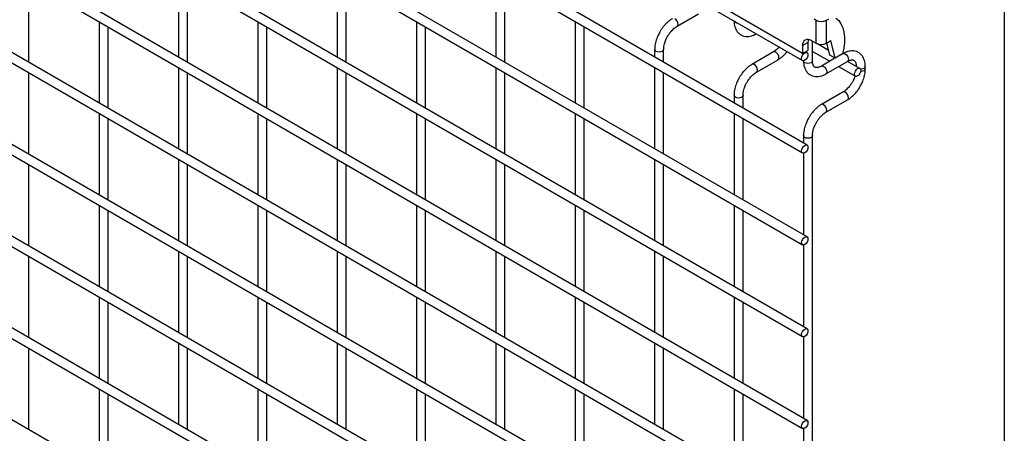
# Model space of a CAD drawing. Header units: inches. Extents: x 0.2 to 10.8, y 0.2 to 8.2.
# Tile 40 of 48: x 9.873 to 10.75, y 6.211 to 6.579. Entities that reach past the tile are written whole.
import ezdxf

# ---------------------------------------------------------------- set-up
doc = ezdxf.new("R2010")
doc.units = ezdxf.units.IN
doc.header["$MEASUREMENT"] = 0
doc.layers.add('TEXT', color=140, linetype='Continuous', lineweight=25)

msp = doc.modelspace()

# ---------------------------------------------------------------- linework, layer by layer
for p, q in [((8.09858, 7.9697), (10.57027, 6.54283)), ((8.09858, 7.88746), (10.57027, 6.46058)), ((10.57427, 6.46751), (8.10258, 7.89439)), ((10.57427, 6.38586), (8.10258, 7.81274)), ((8.09858, 7.80581), (10.57027, 6.37893)), ((10.57427, 6.3042), (8.10258, 7.73108)), ((8.09858, 7.72415), (10.57027, 6.29728)), ((10.57427, 6.22255), (8.10258, 7.64943)), ((8.09858, 7.6425), (10.57027, 6.21562)), ((10.57427, 6.1409), (8.10258, 7.56777)), ((8.09858, 7.56085), (10.57027, 6.13397)), ((10.57427, 6.05924), (8.10258, 7.48612)), ((8.09858, 7.47919), (10.57027, 6.05231)), ((10.57427, 5.97759), (8.10258, 7.40447)), ((8.09858, 7.39754), (10.57027, 5.97066)), ((8.09858, 7.31588), (10.57027, 5.88901)), ((10.57427, 5.89593), (8.10258, 7.32281)), ((10.57427, 5.81428), (8.10258, 7.24116)), ((10.01425, 6.61826), (10.01425, 6.54584)), ((10.15567, 6.61827), (10.15567, 6.54586)), ((10.29709, 6.61829), (10.29709, 6.54587)), ((9.88083, 6.54121), (9.88083, 6.61363)), ((10.02225, 6.54122), (10.02225, 6.61364)), ((10.16367, 6.54124), (10.16367, 6.61365)), ((10.30509, 6.54125), (10.30509, 6.61367)), ((10.57036, 6.54912), (10.48795, 6.5967)), ((10.45848, 6.57329), (10.47768, 6.58437)), ((10.58213, 6.57866), (10.58058, 6.57956)), ((10.59161, 6.57866), (10.59376, 6.5799)), ((9.94354, 6.57743), (9.94354, 6.50501)), ((9.95154, 6.50039), (9.95154, 6.57281)), ((10.08496, 6.57744), (10.08496, 6.50502)), ((10.09296, 6.5004), (10.09296, 6.57282)), ((10.22638, 6.57745), (10.22638, 6.50503)), ((10.23438, 6.50042), (10.23438, 6.57283)), ((10.3678, 6.57746), (10.3678, 6.50505)), ((10.3758, 6.50043), (10.3758, 6.57285)), ((10.58213, 6.57866), (10.58213, 6.55824)), ((10.59161, 6.55824), (10.59161, 6.57866)), ((10.43851, 6.55257), (10.43851, 6.54588)), ((10.44651, 6.54126), (10.44651, 6.55257)), ((10.57036, 6.55614), (10.5751, 6.55888)), ((10.57036, 6.55614), (10.57036, 6.54912)), ((10.5751, 6.55888), (10.5751, 6.55185)), ((10.58213, 6.55824), (10.57807, 6.56059)), ((10.5791, 6.54245), (10.5791, 6.56)), ((10.59347, 6.55188), (10.5835, 6.55764)), ((10.59161, 6.55824), (10.59553, 6.56051)), ((10.5945, 6.54751), (10.59193, 6.55843)), ((10.59924, 6.54477), (10.59553, 6.56051)), ((10.54439, 6.55048), (10.52519, 6.5394)), ((10.57036, 6.54912), (10.5751, 6.55185)), ((10.57427, 6.54976), (10.57287, 6.55057)), ((10.5791, 6.55094), (10.59442, 6.5421)), ((10.59914, 6.54483), (10.58706, 6.53785)), ((10.59924, 6.54477), (10.5945, 6.54751)), ((10.60596, 6.54865), (10.59924, 6.54477)), ((10.60626, 6.54894), (10.60599, 6.54878)), ((10.01425, 6.5366), (10.01425, 6.46419)), ((10.15567, 6.53662), (10.15567, 6.4642)), ((10.29709, 6.53663), (10.29709, 6.46421)), ((10.43851, 6.53664), (10.43851, 6.46423)), ((10.52919, 6.53247), (10.54839, 6.54355)), ((10.5711, 6.54264), (10.5711, 6.54245)), ((10.59106, 6.53092), (10.61026, 6.54201)), ((10.60242, 6.53748), (10.61733, 6.52887)), ((10.62133, 6.5358), (10.61044, 6.54209)), ((10.62615, 6.53537), (10.62615, 6.53745)), ((9.88083, 6.45956), (9.88083, 6.53197)), ((10.02225, 6.45957), (10.02225, 6.53199)), ((10.16367, 6.45958), (10.16367, 6.532)), ((10.30509, 6.4596), (10.30509, 6.53201)), ((10.44651, 6.45961), (10.44651, 6.53203)), ((10.50923, 6.51175), (10.50923, 6.50506)), ((10.51723, 6.50044), (10.51723, 6.51175)), ((10.60626, 6.51476), (10.58706, 6.50368)), ((10.59106, 6.49675), (10.61026, 6.50783)), ((9.94354, 6.49577), (9.94354, 6.42335)), ((9.95154, 6.41874), (9.95154, 6.49115)), ((10.08496, 6.49578), (10.08496, 6.42337)), ((10.09296, 6.41875), (10.09296, 6.49117)), ((10.22638, 6.4958), (10.22638, 6.42338)), ((10.23438, 6.41876), (10.23438, 6.49118)), ((10.3678, 6.49581), (10.3678, 6.42339)), ((10.3758, 6.41878), (10.3758, 6.49119)), ((10.50923, 6.49582), (10.50923, 6.42341)), ((10.51723, 6.41879), (10.51723, 6.49121)), ((10.5711, 6.47603), (10.5711, 6.46934)), ((10.5791, 5.47891), (10.5791, 6.47603)), ((10.5711, 6.4604), (10.5711, 6.38769)), ((9.88083, 6.3779), (9.88083, 6.45032)), ((10.01425, 6.45495), (10.01425, 6.38253)), ((10.02225, 6.37792), (10.02225, 6.45033)), ((10.15567, 6.45496), (10.15567, 6.38255)), ((10.16367, 6.37793), (10.16367, 6.45035)), ((10.29709, 6.45498), (10.29709, 6.38256)), ((10.30509, 6.37794), (10.30509, 6.45036)), ((10.43851, 6.45499), (10.43851, 6.38257)), ((10.44651, 6.37796), (10.44651, 6.45037)), ((9.94354, 6.41412), (9.94354, 6.3417)), ((10.08496, 6.41413), (10.08496, 6.34171)), ((10.22638, 6.41414), (10.22638, 6.34173)), ((10.3678, 6.41416), (10.3678, 6.34174)), ((10.50923, 6.41417), (10.50923, 6.34175)), ((9.95154, 6.33708), (9.95154, 6.4095)), ((10.09296, 6.3371), (10.09296, 6.40951)), ((10.23438, 6.33711), (10.23438, 6.40953)), ((10.3758, 6.33712), (10.3758, 6.40954)), ((10.51723, 6.33713), (10.51723, 6.40955)), ((10.5711, 6.37875), (10.5711, 6.30604)), ((9.88083, 6.29625), (9.88083, 6.36866)), ((10.01425, 6.3733), (10.01425, 6.30088)), ((10.02225, 6.29626), (10.02225, 6.36868)), ((10.15567, 6.37331), (10.15567, 6.30089)), ((10.16367, 6.29627), (10.16367, 6.36869)), ((10.29709, 6.37332), (10.29709, 6.30091)), ((10.30509, 6.29629), (10.30509, 6.3687)), ((10.43851, 6.37334), (10.43851, 6.30092)), ((10.44651, 6.2963), (10.44651, 6.36872)), ((9.94354, 6.33246), (9.94354, 6.26005)), ((9.95154, 6.25543), (9.95154, 6.32784)), ((10.08496, 6.33248), (10.08496, 6.26006)), ((10.09296, 6.25544), (10.09296, 6.32786)), ((10.22638, 6.33249), (10.22638, 6.26007)), ((10.23438, 6.25545), (10.23438, 6.32787)), ((10.3678, 6.3325), (10.3678, 6.26009)), ((10.3758, 6.25547), (10.3758, 6.32788)), ((10.50923, 6.33252), (10.50923, 6.2601)), ((10.51723, 6.25548), (10.51723, 6.3279)), ((10.01425, 6.29164), (10.01425, 6.21923)), ((10.15567, 6.29166), (10.15567, 6.21924)), ((10.29709, 6.29167), (10.29709, 6.21925)), ((10.43851, 6.29168), (10.43851, 6.21927)), ((10.5711, 6.29709), (10.5711, 6.22438)), ((9.88083, 6.21459), (9.88083, 6.28701)), ((10.02225, 6.21461), (10.02225, 6.28702)), ((10.16367, 6.21462), (10.16367, 6.28704)), ((10.30509, 6.21463), (10.30509, 6.28705)), ((10.44651, 6.21465), (10.44651, 6.28706)), ((9.94354, 6.25081), (9.94354, 6.17839)), ((9.95154, 6.17377), (9.95154, 6.24619)), ((10.08496, 6.25082), (10.08496, 6.17841)), ((10.09296, 6.17379), (10.09296, 6.2462)), ((10.22638, 6.25084), (10.22638, 6.17842)), ((10.23438, 6.1738), (10.23438, 6.24622)), ((10.3678, 6.25085), (10.3678, 6.17843)), ((10.3758, 6.17381), (10.3758, 6.24623)), ((10.50923, 6.25086), (10.50923, 6.17845)), ((10.51723, 6.17383), (10.51723, 6.24624)), ((10.5711, 6.21544), (10.5711, 6.14273))]:
    msp.add_line(p, q)
at = {"flags": 128}
for points in [[(10.45847, 6.57329), (10.45848, 6.57329), (10.45909, 6.574), (10.45931, 6.57512), (10.45909, 6.5765), (10.45848, 6.57791), (10.45756, 6.57915), (10.45648, 6.58002)], [(10.59991, 6.58058), (10.60244, 6.57831), (10.60451, 6.57542), (10.60609, 6.57197), (10.60715, 6.56801), (10.60767, 6.56361), (10.60765, 6.55887), (10.60707, 6.55385), (10.60596, 6.54865)], [(10.5104, 6.57654), (10.50953, 6.57729), (10.50923, 6.57806)], [(10.51304, 6.57586), (10.51169, 6.57604), (10.5104, 6.57654)], [(10.57553, 6.56156), (10.57524, 6.56053), (10.5751, 6.55888)], [(10.44651, 6.55257), (10.44651, 6.55257), (10.44621, 6.55168), (10.44534, 6.55093), (10.44405, 6.55043), (10.44251, 6.55026), (10.44098, 6.55043), (10.43969, 6.55093), (10.43882, 6.55168), (10.43851, 6.55257), (10.43851, 6.55258)], [(10.54922, 6.54538), (10.549, 6.54676), (10.54839, 6.54817), (10.54747, 6.54941), (10.54639, 6.55028), (10.54531, 6.55066), (10.54439, 6.55048)], [(10.54839, 6.54355), (10.54839, 6.54355), (10.549, 6.54426), (10.54922, 6.54538)], [(10.5751, 6.54792), (10.57488, 6.54655), (10.57427, 6.54514), (10.57335, 6.5439), (10.57227, 6.54303), (10.57119, 6.54265), (10.57027, 6.54283), (10.56966, 6.54353), (10.56944, 6.54466), (10.56966, 6.54603), (10.57027, 6.54745), (10.57119, 6.54868), (10.57227, 6.54956), (10.57335, 6.54993), (10.57427, 6.54976), (10.57488, 6.54905), (10.5751, 6.54792)], [(10.60626, 6.54894), (10.60718, 6.54911), (10.60826, 6.54874)], [(10.60826, 6.54874), (10.60934, 6.54786), (10.61026, 6.54663), (10.61087, 6.54521), (10.61109, 6.54384), (10.61087, 6.54271), (10.61026, 6.54201), (10.61026, 6.54201)], [(10.52719, 6.5392), (10.52611, 6.53958), (10.52519, 6.5394), (10.52518, 6.53939)], [(10.52918, 6.53247), (10.52919, 6.53247), (10.5298, 6.53318), (10.53002, 6.5343), (10.5298, 6.53568), (10.52919, 6.53709), (10.52827, 6.53833), (10.52719, 6.5392)], [(10.57227, 6.54082), (10.5714, 6.54157), (10.5711, 6.54245)], [(10.5791, 6.54245), (10.57879, 6.54157), (10.57793, 6.54082), (10.57663, 6.54032), (10.5751, 6.54014), (10.57357, 6.54032), (10.57227, 6.54082)], [(10.58707, 6.53786), (10.58798, 6.53803), (10.58906, 6.53765)], [(10.58906, 6.53765), (10.59014, 6.53678), (10.59106, 6.53554), (10.59168, 6.53413), (10.59189, 6.53276), (10.59168, 6.53163), (10.59108, 6.53094)], [(10.62215, 6.53397), (10.62194, 6.53259), (10.62133, 6.53118), (10.62041, 6.52994), (10.61933, 6.52907), (10.61824, 6.52869), (10.61733, 6.52887), (10.61671, 6.52958), (10.6165, 6.5307), (10.61671, 6.53208), (10.61733, 6.53349), (10.61824, 6.53473), (10.61933, 6.5356), (10.62041, 6.53598), (10.62133, 6.5358), (10.62194, 6.53509), (10.62215, 6.53397)], [(10.62615, 6.53744), (10.62585, 6.53656), (10.62498, 6.53581), (10.62369, 6.53531), (10.62215, 6.53514), (10.62192, 6.53514)], [(10.62615, 6.53535), (10.62585, 6.53448), (10.62498, 6.53373), (10.62369, 6.53323), (10.62215, 6.53306), (10.62206, 6.53306)], [(10.51723, 6.51175), (10.51723, 6.51175), (10.51692, 6.51086), (10.51605, 6.51011), (10.51476, 6.50961), (10.51323, 6.50944), (10.51169, 6.50961), (10.5104, 6.51011), (10.50953, 6.51086), (10.50923, 6.51175), (10.50923, 6.51176)], [(10.61109, 6.50967), (10.61087, 6.51104), (10.61026, 6.51245), (10.60934, 6.51369), (10.60826, 6.51457), (10.60718, 6.51494), (10.60626, 6.51476)], [(10.61026, 6.50783), (10.61026, 6.50783), (10.61087, 6.50854), (10.61109, 6.50967)], [(10.58906, 6.50348), (10.58798, 6.50386), (10.58706, 6.50368), (10.58705, 6.50367)], [(10.59105, 6.49675), (10.59106, 6.49675), (10.59168, 6.49746), (10.59189, 6.49858), (10.59168, 6.49996), (10.59106, 6.50137), (10.59014, 6.50261), (10.58906, 6.50348)], [(10.5791, 6.47604), (10.5791, 6.47603), (10.57879, 6.47514), (10.57793, 6.47439), (10.57663, 6.47389), (10.5751, 6.47372), (10.57357, 6.47389), (10.57227, 6.47439), (10.5714, 6.47514), (10.5711, 6.47603), (10.5711, 6.47604)], [(10.5751, 6.46568), (10.57488, 6.46431), (10.57427, 6.46289), (10.57335, 6.46166), (10.57227, 6.46078), (10.57119, 6.46041), (10.57027, 6.46058), (10.56966, 6.46129), (10.56944, 6.46242), (10.56966, 6.46379), (10.57027, 6.4652), (10.57119, 6.46644), (10.57227, 6.46731), (10.57335, 6.46769), (10.57427, 6.46751), (10.57488, 6.46681), (10.5751, 6.46568)], [(10.5751, 6.38403), (10.57488, 6.38265), (10.57427, 6.38124), (10.57335, 6.38), (10.57227, 6.37913), (10.57119, 6.37875), (10.57027, 6.37893), (10.56966, 6.37964), (10.56944, 6.38076), (10.56966, 6.38214), (10.57027, 6.38355), (10.57119, 6.38479), (10.57227, 6.38566), (10.57335, 6.38604), (10.57427, 6.38586), (10.57488, 6.38515), (10.5751, 6.38403)], [(10.5751, 6.30237), (10.57488, 6.301), (10.57427, 6.29959), (10.57335, 6.29835), (10.57227, 6.29747), (10.57119, 6.2971), (10.57027, 6.29728), (10.56966, 6.29798), (10.56944, 6.29911), (10.56966, 6.30048), (10.57027, 6.3019), (10.57119, 6.30313), (10.57227, 6.30401), (10.57335, 6.30438), (10.57427, 6.3042), (10.57488, 6.3035), (10.5751, 6.30237)], [(10.5751, 6.22072), (10.57488, 6.21934), (10.57427, 6.21793), (10.57335, 6.21669), (10.57227, 6.21582), (10.57119, 6.21544), (10.57027, 6.21562), (10.56966, 6.21633), (10.56944, 6.21745), (10.56966, 6.21883), (10.57027, 6.22024), (10.57119, 6.22148), (10.57227, 6.22235), (10.57335, 6.22273), (10.57427, 6.22255), (10.57488, 6.22184), (10.5751, 6.22072)]]:
    msp.add_lwpolyline(points, dxfattribs=at)
for centre, radius, start, end in [((10.58687, 6.5878), 0.0103, 242.60967, 297.39033), ((10.57506, 6.5569), 0.00476, 50.79671, 189.21404), ((10.58687, 6.56739), 0.0103, 242.60967, 297.39033)]:
    msp.add_arc(centre, radius, start, end)
for points, knots in [([(10.45449, 6.58017), (10.45415, 6.57999), (10.453, 6.57937), (10.45115, 6.57796), (10.44904, 6.57607), (10.44729, 6.57419), (10.44577, 6.57233), (10.44441, 6.57044), (10.44357, 6.56904), (10.44314, 6.56833)], [0, 0, 0, 0, 0.076054, 0.263021, 0.437352, 0.597786, 0.719603, 0.857444, 1, 1, 1, 1]), ([(10.45007, 6.56433), (10.45062, 6.56523), (10.4514, 6.5665), (10.45271, 6.5682), (10.45387, 6.56954), (10.45529, 6.57096), (10.45676, 6.57217), (10.45786, 6.57296), (10.45841, 6.57324), (10.45847, 6.57327)], [0, 0, 0, 0, 0.233186, 0.328025, 0.483332, 0.641352, 0.807119, 0.975755, 1, 1, 1, 1]), ([(10.50926, 6.57818), (10.50926, 6.5776), (10.50926, 6.57614), (10.50962, 6.57392), (10.51032, 6.57156), (10.5114, 6.56939), (10.51287, 6.56748), (10.51475, 6.5659), (10.51706, 6.56474), (10.51964, 6.56417), (10.52233, 6.56419), (10.52498, 6.56474), (10.52729, 6.56558), (10.52867, 6.56639), (10.52918, 6.56669)], [0, 0, 0, 0, 0.054399, 0.137173, 0.220932, 0.305308, 0.390376, 0.477209, 0.568163, 0.66675, 0.757718, 0.850824, 0.944202, 1, 1, 1, 1]), ([(10.44314, 6.56833), (10.44253, 6.56719), (10.44166, 6.5656), (10.44064, 6.56316), (10.43988, 6.56106), (10.4392, 6.55857), (10.43873, 6.55601), (10.4385, 6.55398), (10.43854, 6.55286), (10.43855, 6.55258)], [0, 0, 0, 0, 0.22114, 0.311302, 0.459898, 0.612592, 0.774999, 0.943044, 1, 1, 1, 1]), ([(10.44653, 6.55257), (10.44654, 6.55316), (10.44657, 6.55438), (10.44693, 6.55645), (10.44746, 6.55846), (10.44812, 6.56032), (10.44893, 6.56223), (10.44965, 6.56356), (10.45007, 6.56433)], [0, 0, 0, 0, 0.169323, 0.352373, 0.534052, 0.667576, 0.805635, 1, 1, 1, 1]), ([(10.54948, 6.55483), (10.54931, 6.55463), (10.54869, 6.5539), (10.54755, 6.55279), (10.54608, 6.55157), (10.54499, 6.5508), (10.54446, 6.55053), (10.54439, 6.5505)], [0, 0, 0, 0, 0.106378, 0.380972, 0.668987, 0.961945, 1, 1, 1, 1]), ([(10.54838, 6.5436), (10.54875, 6.5438), (10.54993, 6.54444), (10.55179, 6.54587), (10.55388, 6.54776), (10.55543, 6.54941), (10.55625, 6.55044), (10.55651, 6.55077)], [0, 0, 0, 0, 0.12332, 0.400048, 0.657251, 0.892098, 1, 1, 1, 1]), ([(10.62612, 6.53743), (10.62612, 6.53803), (10.62612, 6.5395), (10.62576, 6.54172), (10.62505, 6.54408), (10.62396, 6.54624), (10.62249, 6.54814), (10.6206, 6.54971), (10.61828, 6.55085), (10.6157, 6.5514), (10.61301, 6.55137), (10.61036, 6.5508), (10.60809, 6.54997), (10.60675, 6.54917), (10.60627, 6.54889)], [0, 0, 0, 0, 0.055592, 0.138527, 0.222447, 0.30698, 0.392218, 0.479262, 0.570513, 0.669513, 0.760726, 0.854051, 0.947574, 1, 1, 1, 1]), ([(10.5252, 6.53935), (10.52486, 6.53917), (10.52371, 6.53855), (10.52186, 6.53714), (10.51975, 6.53525), (10.518, 6.53337), (10.51648, 6.53151), (10.51512, 6.52962), (10.51428, 6.52822), (10.51385, 6.52751)], [0, 0, 0, 0, 0.076054, 0.263021, 0.437352, 0.597786, 0.719603, 0.857444, 1, 1, 1, 1]), ([(10.57113, 6.54247), (10.57113, 6.54189), (10.57113, 6.54042), (10.57149, 6.5382), (10.57219, 6.53584), (10.57327, 6.53367), (10.57474, 6.53176), (10.57663, 6.53018), (10.57894, 6.52902), (10.58151, 6.52845), (10.5842, 6.52847), (10.58685, 6.52902), (10.58916, 6.52986), (10.59054, 6.53067), (10.59106, 6.53097)], [0, 0, 0, 0, 0.054399, 0.137173, 0.220932, 0.305308, 0.390376, 0.477209, 0.568163, 0.66675, 0.757718, 0.850824, 0.944202, 1, 1, 1, 1]), ([(10.58707, 6.53787), (10.58665, 6.53764), (10.58573, 6.53713), (10.58444, 6.53669), (10.58325, 6.53647), (10.58224, 6.53649), (10.5814, 6.53672), (10.58074, 6.53714), (10.5801, 6.5379), (10.57957, 6.53898), (10.57923, 6.54045), (10.57906, 6.54165), (10.5791, 6.54239), (10.57911, 6.54246)], [0, 0, 0, 0, 0.074998, 0.163123, 0.252752, 0.346417, 0.450906, 0.585388, 0.69188, 0.792764, 0.891893, 0.99007, 1, 1, 1, 1]), ([(10.61026, 6.54199), (10.61068, 6.54223), (10.6116, 6.54273), (10.61288, 6.54317), (10.61407, 6.54338), (10.61507, 6.54336), (10.6159, 6.54313), (10.61655, 6.54271), (10.61718, 6.54193), (10.6177, 6.54085), (10.61804, 6.53937), (10.61819, 6.5382), (10.61815, 6.53748), (10.61815, 6.53744)], [0, 0, 0, 0, 0.0763405, 0.1646466, 0.2544891, 0.3484721, 0.4535719, 0.5896971, 0.6956808, 0.7966431, 0.8959258, 0.9942469, 1, 1, 1, 1]), ([(10.62155, 6.51967), (10.62216, 6.5208), (10.62302, 6.5224), (10.62405, 6.52483), (10.6248, 6.52692), (10.62548, 6.52941), (10.62594, 6.53196), (10.62617, 6.53398), (10.62613, 6.53508), (10.62612, 6.53535)], [0, 0, 0, 0, 0.221656, 0.312031, 0.460973, 0.614018, 0.776796, 0.945225, 1, 1, 1, 1]), ([(10.51385, 6.52751), (10.51324, 6.52637), (10.51237, 6.52478), (10.51135, 6.52234), (10.5106, 6.52024), (10.50991, 6.51775), (10.50944, 6.51519), (10.50921, 6.51316), (10.50925, 6.51204), (10.50926, 6.51176)], [0, 0, 0, 0, 0.22114, 0.311302, 0.459898, 0.612592, 0.774999, 0.943044, 1, 1, 1, 1]), ([(10.52078, 6.52351), (10.52133, 6.52441), (10.52211, 6.52568), (10.52342, 6.52738), (10.52458, 6.52872), (10.526, 6.53014), (10.52748, 6.53135), (10.52857, 6.53214), (10.52912, 6.53242), (10.52918, 6.53245)], [0, 0, 0, 0, 0.233186, 0.328025, 0.483332, 0.641352, 0.807119, 0.975755, 1, 1, 1, 1]), ([(10.61703, 6.52904), (10.61687, 6.52857), (10.61652, 6.52753), (10.61573, 6.52572), (10.61503, 6.52442), (10.61462, 6.52367)], [0, 0, 0, 0, 0.261598, 0.57511, 1, 1, 1, 1]), ([(10.51724, 6.51175), (10.51725, 6.51234), (10.51728, 6.51356), (10.51764, 6.51563), (10.51817, 6.51764), (10.51883, 6.5195), (10.51964, 6.52141), (10.52036, 6.52273), (10.52078, 6.52351)], [0, 0, 0, 0, 0.169323, 0.352373, 0.534052, 0.667576, 0.805635, 1, 1, 1, 1]), ([(10.61462, 6.52367), (10.61407, 6.52277), (10.61329, 6.52151), (10.61199, 6.51981), (10.61084, 6.51848), (10.60942, 6.51707), (10.60795, 6.51586), (10.60687, 6.51509), (10.60633, 6.51481), (10.60627, 6.51478)], [0, 0, 0, 0, 0.233782, 0.328863, 0.484551, 0.642939, 0.809069, 0.978049, 1, 1, 1, 1]), ([(10.61025, 6.50788), (10.61062, 6.50808), (10.6118, 6.50872), (10.61366, 6.51015), (10.61575, 6.51204), (10.61749, 6.51391), (10.61899, 6.51577), (10.62033, 6.51764), (10.62115, 6.519), (10.62155, 6.51967)], [0, 0, 0, 0, 0.083305, 0.27024, 0.443986, 0.60263, 0.72518, 0.864959, 1, 1, 1, 1]), ([(10.58707, 6.50363), (10.58674, 6.50345), (10.58558, 6.50283), (10.58374, 6.50142), (10.58162, 6.49953), (10.57987, 6.49766), (10.57836, 6.49579), (10.57699, 6.4939), (10.57615, 6.4925), (10.57572, 6.49179)], [0, 0, 0, 0, 0.076054, 0.263021, 0.437352, 0.597786, 0.719603, 0.857444, 1, 1, 1, 1]), ([(10.57572, 6.49179), (10.57511, 6.49066), (10.57424, 6.48906), (10.57322, 6.48662), (10.57247, 6.48452), (10.57178, 6.48203), (10.57131, 6.47947), (10.57108, 6.47744), (10.57112, 6.47632), (10.57113, 6.47604)], [0, 0, 0, 0, 0.22114, 0.311302, 0.459898, 0.612592, 0.774999, 0.943044, 1, 1, 1, 1]), ([(10.58265, 6.48779), (10.58321, 6.48869), (10.58399, 6.48996), (10.58529, 6.49166), (10.58645, 6.49301), (10.58787, 6.49442), (10.58935, 6.49564), (10.59044, 6.49642), (10.59099, 6.4967), (10.59106, 6.49673)], [0, 0, 0, 0, 0.233186, 0.328025, 0.483332, 0.641352, 0.807119, 0.975755, 1, 1, 1, 1]), ([(10.57911, 6.47604), (10.57912, 6.47662), (10.57915, 6.47784), (10.57951, 6.47991), (10.58004, 6.48192), (10.5807, 6.48378), (10.58151, 6.48569), (10.58223, 6.48702), (10.58265, 6.48779)], [0, 0, 0, 0, 0.169323, 0.352373, 0.534052, 0.667576, 0.805635, 1, 1, 1, 1])]:
    msp.add_open_spline(points, degree=3, knots=knots)
at = {"layer": 'TEXT'}
msp.add_line((10.75, 8.25), (10.75, 0.25), dxfattribs=at)

doc.saveas('drawing.dxf')
